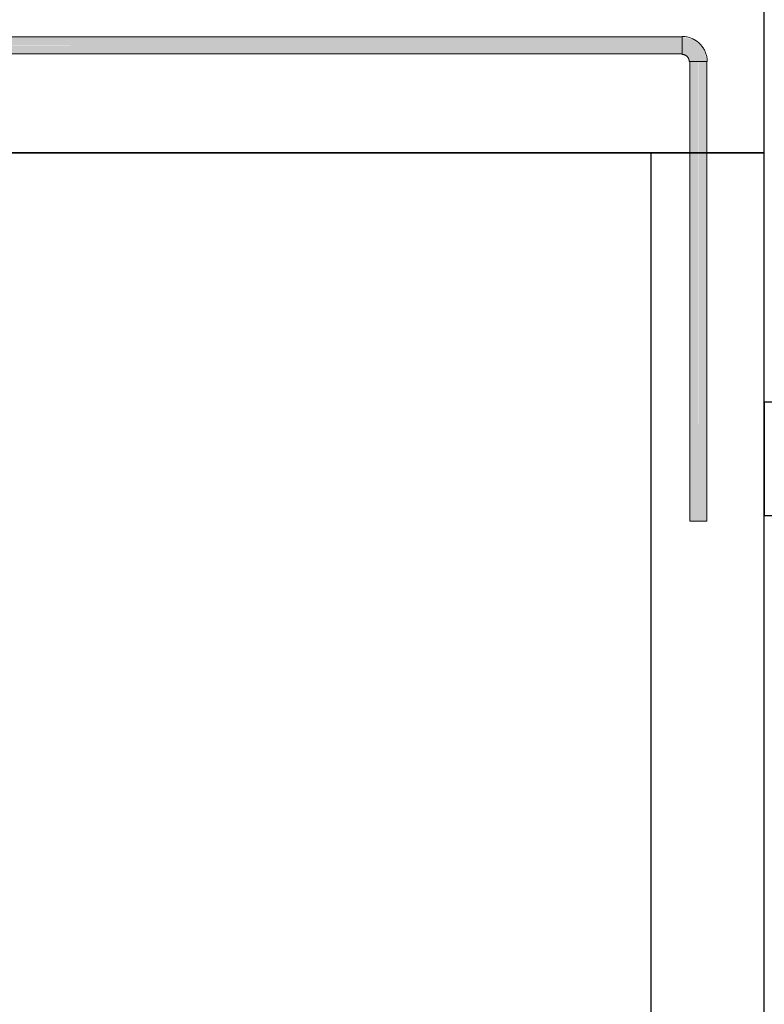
# Model space of a CAD drawing. Header units: metres. Extents: x 391.1 to 430.4, y 12.7 to 28.9.
# Tile 100 of 165: x 405.21 to 405.866, y 27.319 to 28.188. Entities that reach past the tile are written whole.
import ezdxf

# ---------------------------------------------------------------- set-up
doc = ezdxf.new("R2010")
doc.units = ezdxf.units.M
doc.layers.add('01_SUELOS', color=7, linetype='Continuous', lineweight=25, true_color=0x007f00)
for name, color, linetype, lineweight in [('A-WALL-____-MCUT', 7, 'Continuous', 25), ('A-WALL-____-OTLN', 7, 'Continuous', 25), ('P-PIPE-____-OTLN', 7, 'Continuous', 18)]:
    doc.layers.add(name, color=color, linetype=linetype, lineweight=lineweight)

# ---------------------------------------------------------------- blocks, each defined once
blk = doc.blocks.new('Family - Envans PB-155473-01_FON_P0')
at = {"layer": 'A-WALL-____-MCUT', "color": 253, "true_color": 0xaaaaaa}
for p, q in [((0, 0.1), (0, 0)), ((0.51505, 0.1), (0, 0.1)), ((0.49, 0), (0.51505, 0.1)), ((0, 0), (0.49, 0))]:
    blk.add_line(p, q, dxfattribs=at)
at = {"layer": 'A-WALL-____-OTLN', "color": 253, "true_color": 0xaaaaaa}
for p, q in [((0, 0.1), (0, 0)), ((0.51505, 0.1), (0, 0.1)), ((0.49, 0), (0.51505, 0.1)), ((0, 0), (0.49, 0))]:
    blk.add_line(p, q, dxfattribs=at)
at = {"layer": 'A-WALL-____-OTLN', "color": 253, "lineweight": 18, "true_color": 0xaaaaaa}
blk.add_line((0, 0), (0.49, 0), dxfattribs=at)
blk = doc.blocks.new('Family - Envans PB-155481-01_FON_P0')
at = {"layer": 'A-WALL-____-MCUT', "color": 253, "true_color": 0xaaaaaa}
for p, q in [((2.02, 0.1), (0, 0.1)), ((2.02, 0), (2.02, 0.1)), ((0, 0), (2.02, 0))]:
    blk.add_line(p, q, dxfattribs=at)
at = {"layer": 'A-WALL-____-OTLN', "color": 253, "true_color": 0xaaaaaa}
for p, q in [((2.02, 0.1), (0, 0.1)), ((2.02, 0), (2.02, 0.1)), ((0, 0), (2.02, 0))]:
    blk.add_line(p, q, dxfattribs=at)
at = {"layer": 'A-WALL-____-OTLN', "color": 253, "lineweight": 18, "true_color": 0xaaaaaa}
blk.add_line((0, 0), (2.02, 0), dxfattribs=at)
blk = doc.blocks.new('Family - Envans PB-155714-01_FON_P0')
at = {"layer": 'A-WALL-____-MCUT', "color": 253, "true_color": 0xaaaaaa}
for p, q in [((2.61, 0.15), (0, 0.15)), ((0, 0.15), (0, 0))]:
    blk.add_line(p, q, dxfattribs=at)
at = {"layer": 'A-WALL-____-OTLN', "color": 253, "true_color": 0xaaaaaa}
for p, q in [((2.61, 0.15), (0, 0.15)), ((0, 0.15), (0, 0))]:
    blk.add_line(p, q, dxfattribs=at)
blk = doc.blocks.new('Family - LONDR55-XX_ZZ-ARQ-CAA-M3D-Londres55-155971-01_FON_P0')
at = {"layer": '01_SUELOS', "color": 9, "true_color": 0xaad4aa}
for p, q in [((8.5373, 14.87017), (5.92943, 14.87017)), ((8.5373, 14.87017), (5.92943, 14.87017)), ((5.92943, 14.87017), (8.5373, 14.87017)), ((5.92943, 14.87017), (8.5373, 14.87017))]:
    blk.add_line(p, q, dxfattribs=at)
blk = doc.blocks.new('LONDR55-XX_ZZ-ARQ-CAA-M3D-Londres55_ifc-1-01_FON_P0')
at = {"layer": '01_SUELOS', "color": 253, "lineweight": 18, "true_color": 0xaaaaaa}
blk.add_blockref('Family - LONDR55-XX_ZZ-ARQ-CAA-M3D-Londres55-155971-01_FON_P0', (397.32915, 13.20061), dxfattribs=at)
at = {"layer": 'A-WALL-____-OTLN', "color": 253, "lineweight": 18, "true_color": 0xaaaaaa}
for name, p, rotation in [('Family - Envans PB-155714-01_FON_P0', (405.86645, 28.22078), 180), ('Family - Envans PB-155481-01_FON_P0', (405.86645, 26.05078), 90)]:
    blk.add_blockref(name, p, dxfattribs=dict(at, rotation=rotation))
blk.add_blockref('Family - Envans PB-155473-01_FON_P0', (405.86645, 27.75078), dxfattribs=at)
blk = doc.blocks.new('M_Codo - Genérico - Estándar-684902-01_FON_P0')
at = {"layer": 'P-PIPE-____-OTLN', "true_color": 0x4b4bfb}
blk.add_hatch(color=173, dxfattribs=at).paths.add_polyline_path([(-0.01429, 0.00205), (-0.01429, -0.00767), (-0.00794, -0.00624), (-0.00253, -0.00432), (0.00496, 0.00317), (0.0075, 0.01429), (-0.00767, 0.01429), (-0.00794, 0.01429), (-0.01045, 0.00953), (-0.01374, 0.00767), (-0.01429, 0.0075), (-0.01429, 0.00375)])
at = {"layer": 'P-PIPE-____-OTLN', "color": 5, "true_color": 0x0000fa}
for p, q in [((0.00794, 0.01429), (-0.00794, 0.01429)), ((0.00794, 0.01429), (-0.00794, 0.01429)), ((-0.01429, 0.00794), (-0.01429, -0.00794)), ((-0.01429, 0.00794), (-0.01429, -0.00794))]:
    blk.add_line(p, q, dxfattribs=at)
at = {"layer": 'P-PIPE-____-OTLN', "color": 5, "true_color": 0x0000fa, "flags": 128}
for points in [[(-0.00794, 0.01429), (-0.00794, 0.01403), (-0.00796, 0.01378), (-0.00798, 0.01353), (-0.00802, 0.01328), (-0.00806, 0.01303), (-0.00812, 0.01278), (-0.00818, 0.01253), (-0.00826, 0.01229), (-0.00834, 0.01205), (-0.00844, 0.01181), (-0.00854, 0.01158), (-0.00866, 0.01136), (-0.00878, 0.01113), (-0.00891, 0.01091), (-0.00905, 0.0107), (-0.00919, 0.0105), (-0.00935, 0.01029), (-0.00951, 0.0101), (-0.00968, 0.00991), (-0.00986, 0.00973), (-0.01005, 0.00956), (-0.01024, 0.00939), (-0.01044, 0.00924), (-0.01065, 0.00909), (-0.01086, 0.00894), (-0.01107, 0.00881), (-0.01129, 0.00869), (-0.01152, 0.00857), (-0.01175, 0.00847), (-0.01199, 0.00837), (-0.01223, 0.00828), (-0.01247, 0.0082), (-0.01271, 0.00814), (-0.01296, 0.00808), (-0.01321, 0.00803), (-0.01346, 0.00799), (-0.01371, 0.00796), (-0.01397, 0.00795), (-0.01422, 0.00794), (-0.01429, 0.00794)], [(-0.01429, -0.00794), (-0.0134, -0.00792), (-0.01251, -0.00787), (-0.01163, -0.00778), (-0.01075, -0.00765), (-0.00987, -0.00749), (-0.009, -0.0073), (-0.00815, -0.00707), (-0.0073, -0.00681), (-0.00646, -0.00651), (-0.00563, -0.00618), (-0.00482, -0.00582), (-0.00402, -0.00543), (-0.00324, -0.005), (-0.00248, -0.00454), (-0.00174, -0.00406), (-0.00101, -0.00354), (-0.00031, -0.00299), (0.00037, -0.00242), (0.00102, -0.00182), (0.00166, -0.0012), (0.00226, -0.00055), (0.00284, 0.00013), (0.00339, 0.00082), (0.00392, 0.00154), (0.00441, 0.00228), (0.00488, 0.00304), (0.00531, 0.00381), (0.00572, 0.0046), (0.00609, 0.00541), (0.00643, 0.00623), (0.00673, 0.00707), (0.007, 0.00792), (0.00724, 0.00877), (0.00745, 0.00964), (0.00761, 0.01051), (0.00775, 0.01139), (0.00785, 0.01227), (0.00791, 0.01316), (0.00794, 0.01405), (0.00794, 0.01429)]]:
    blk.add_lwpolyline(points, dxfattribs=at)

msp = doc.modelspace()

# ---------------------------------------------------------------- hatches: boundary and pattern name
at = {"layer": 'P-PIPE-____-OTLN', "lineweight": 5, "true_color": 0x4b4bfb}
for points in [[(404.6493, 28.16555), (405.79387, 28.16555), (405.79387, 28.17305), (404.6493, 28.1728), (404.6493, 28.16692)], [(405.79387, 28.15805), (405.79387, 28.16555), (404.6493, 28.16537), (404.6493, 28.15805), (405.76871, 28.15805)], [(405.80815, 27.74555), (405.80796, 28.15127), (405.80065, 28.15127), (405.80091, 27.74555), (405.80621, 27.74555)], [(405.80815, 27.74555), (405.81565, 27.74555), (405.8154, 28.15127), (405.80815, 28.15127), (405.80815, 27.84719)]]:
    msp.add_hatch(color=173, dxfattribs=at).paths.add_polyline_path(points)

# ---------------------------------------------------------------- linework, layer by layer
at = {"layer": 'P-PIPE-____-OTLN', "color": 5, "true_color": 0x0000fa}
for p, q in [((405.79387, 28.17305), (404.6493, 28.17305)), ((405.79387, 28.15805), (405.79387, 28.17305)), ((404.6493, 28.15805), (405.79387, 28.15805)), ((405.80065, 28.15127), (405.80065, 27.74555)), ((405.81565, 28.15127), (405.80065, 28.15127)), ((405.81565, 27.74555), (405.81565, 28.15127)), ((405.80065, 27.74555), (405.81565, 27.74555))]:
    msp.add_line(p, q, dxfattribs=at)

# ---------------------------------------------------------------- block references
at = {"lineweight": 5}
msp.add_blockref('LONDR55-XX_ZZ-ARQ-CAA-M3D-Londres55_ifc-1-01_FON_P0', (0, 0), dxfattribs=at)
at = {"layer": 'P-PIPE-____-OTLN', "color": 5, "true_color": 0x0000fa, "rotation": 90}
msp.add_blockref('M_Codo - Genérico - Estándar-684902-01_FON_P0', (405.80815, 28.16555), dxfattribs=at)

doc.saveas('drawing.dxf')
